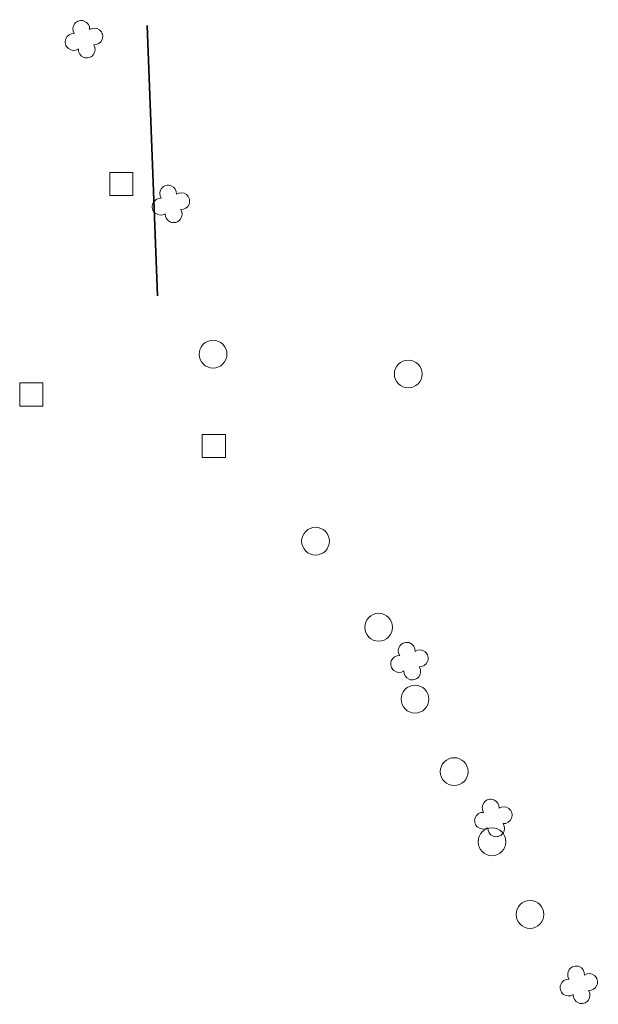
# Model space of a CAD drawing. Header units: metres. Extents: x 43144 to 46063, y 371355 to 373145.
# Tile 21 of 136: x 45368 to 45393, y 372009 to 372052. Entities that reach past the tile are written whole.
import ezdxf

# ---------------------------------------------------------------- set-up
doc = ezdxf.new("R2010")
doc.units = ezdxf.units.M
doc.layers.add('N-WE-VH-VERHARDING_GRASBETONSTEEN-G', color=70, linetype='Continuous', lineweight=35)

msp = doc.modelspace()

# ---------------------------------------------------------------- linework, layer by layer
at = {"layer": '', "color": 6, "linetype": 'Continuous', "lineweight": 13, "flags": 128}
for points in [[(45371.824, 372043.99), (45372.824, 372043.99), (45372.824, 372044.99), (45371.824, 372044.99), (45371.824, 372043.99)], [(45371.824, 372043.99), (45372.824, 372043.99), (45372.824, 372044.99), (45371.824, 372044.99), (45371.824, 372043.99)], [(45371.824, 372043.99), (45372.824, 372043.99), (45372.824, 372044.99), (45371.824, 372044.99), (45371.824, 372043.99)], [(45371.824, 372043.99), (45372.824, 372043.99), (45372.824, 372044.99), (45371.824, 372044.99), (45371.824, 372043.99)], [(45371.824, 372043.99), (45372.824, 372043.99), (45372.824, 372044.99), (45371.824, 372044.99), (45371.824, 372043.99)], [(45371.824, 372043.99), (45372.824, 372043.99), (45372.824, 372044.99), (45371.824, 372044.99), (45371.824, 372043.99)], [(45371.824, 372043.99), (45372.824, 372043.99), (45372.824, 372044.99), (45371.824, 372044.99), (45371.824, 372043.99)], [(45371.824, 372043.99), (45372.824, 372043.99), (45372.824, 372044.99), (45371.824, 372044.99), (45371.824, 372043.99)], [(45371.824, 372043.99), (45372.824, 372043.99), (45372.824, 372044.99), (45371.824, 372044.99), (45371.824, 372043.99)], [(45371.824, 372043.99), (45372.824, 372043.99), (45372.824, 372044.99), (45371.824, 372044.99), (45371.824, 372043.99)], [(45371.824, 372043.99), (45372.824, 372043.99), (45372.824, 372044.99), (45371.824, 372044.99), (45371.824, 372043.99)], [(45371.824, 372043.99), (45372.824, 372043.99), (45372.824, 372044.99), (45371.824, 372044.99), (45371.824, 372043.99)], [(45371.824, 372043.99), (45372.824, 372043.99), (45372.824, 372044.99), (45371.824, 372044.99), (45371.824, 372043.99)], [(45371.824, 372043.99), (45372.824, 372043.99), (45372.824, 372044.99), (45371.824, 372044.99), (45371.824, 372043.99)], [(45371.824, 372043.99), (45372.824, 372043.99), (45372.824, 372044.99), (45371.824, 372044.99), (45371.824, 372043.99)], [(45371.824, 372043.99), (45372.824, 372043.99), (45372.824, 372044.99), (45371.824, 372044.99), (45371.824, 372043.99)], [(45371.824, 372043.99), (45372.824, 372043.99), (45372.824, 372044.99), (45371.824, 372044.99), (45371.824, 372043.99)], [(45371.824, 372043.99), (45372.824, 372043.99), (45372.824, 372044.99), (45371.824, 372044.99), (45371.824, 372043.99)], [(45371.824, 372043.99), (45372.824, 372043.99), (45372.824, 372044.99), (45371.824, 372044.99), (45371.824, 372043.99)], [(45371.824, 372043.99), (45372.824, 372043.99), (45372.824, 372044.99), (45371.824, 372044.99), (45371.824, 372043.99)], [(45371.824, 372043.99), (45372.824, 372043.99), (45372.824, 372044.99), (45371.824, 372044.99), (45371.824, 372043.99)], [(45371.824, 372043.99), (45372.824, 372043.99), (45372.824, 372044.99), (45371.824, 372044.99), (45371.824, 372043.99)], [(45371.824, 372043.99), (45372.824, 372043.99), (45372.824, 372044.99), (45371.824, 372044.99), (45371.824, 372043.99)], [(45371.824, 372043.99), (45372.824, 372043.99), (45372.824, 372044.99), (45371.824, 372044.99), (45371.824, 372043.99)], [(45371.824, 372043.99), (45372.824, 372043.99), (45372.824, 372044.99), (45371.824, 372044.99), (45371.824, 372043.99)], [(45371.824, 372043.99), (45372.824, 372043.99), (45372.824, 372044.99), (45371.824, 372044.99), (45371.824, 372043.99)], [(45371.824, 372043.99), (45372.824, 372043.99), (45372.824, 372044.99), (45371.824, 372044.99), (45371.824, 372043.99)], [(45371.824, 372043.99), (45372.824, 372043.99), (45372.824, 372044.99), (45371.824, 372044.99), (45371.824, 372043.99)], [(45371.824, 372043.99), (45372.824, 372043.99), (45372.824, 372044.99), (45371.824, 372044.99), (45371.824, 372043.99)], [(45371.824, 372043.99), (45372.824, 372043.99), (45372.824, 372044.99), (45371.824, 372044.99), (45371.824, 372043.99)], [(45371.824, 372043.99), (45372.824, 372043.99), (45372.824, 372044.99), (45371.824, 372044.99), (45371.824, 372043.99)], [(45371.824, 372043.99), (45372.824, 372043.99), (45372.824, 372044.99), (45371.824, 372044.99), (45371.824, 372043.99)], [(45371.824, 372043.99), (45372.824, 372043.99), (45372.824, 372044.99), (45371.824, 372044.99), (45371.824, 372043.99)], [(45371.824, 372043.99), (45372.824, 372043.99), (45372.824, 372044.99), (45371.824, 372044.99), (45371.824, 372043.99)], [(45367.932, 372034.908), (45368.932, 372034.908), (45368.932, 372035.908), (45367.932, 372035.908), (45367.932, 372034.908)], [(45367.932, 372034.908), (45368.932, 372034.908), (45368.932, 372035.908), (45367.932, 372035.908), (45367.932, 372034.908)], [(45367.932, 372034.908), (45368.932, 372034.908), (45368.932, 372035.908), (45367.932, 372035.908), (45367.932, 372034.908)], [(45367.932, 372034.908), (45368.932, 372034.908), (45368.932, 372035.908), (45367.932, 372035.908), (45367.932, 372034.908)], [(45367.932, 372034.908), (45368.932, 372034.908), (45368.932, 372035.908), (45367.932, 372035.908), (45367.932, 372034.908)], [(45367.932, 372034.908), (45368.932, 372034.908), (45368.932, 372035.908), (45367.932, 372035.908), (45367.932, 372034.908)], [(45367.932, 372034.908), (45368.932, 372034.908), (45368.932, 372035.908), (45367.932, 372035.908), (45367.932, 372034.908)], [(45367.932, 372034.908), (45368.932, 372034.908), (45368.932, 372035.908), (45367.932, 372035.908), (45367.932, 372034.908)], [(45367.932, 372034.908), (45368.932, 372034.908), (45368.932, 372035.908), (45367.932, 372035.908), (45367.932, 372034.908)], [(45367.932, 372034.908), (45368.932, 372034.908), (45368.932, 372035.908), (45367.932, 372035.908), (45367.932, 372034.908)], [(45367.932, 372034.908), (45368.932, 372034.908), (45368.932, 372035.908), (45367.932, 372035.908), (45367.932, 372034.908)], [(45367.932, 372034.908), (45368.932, 372034.908), (45368.932, 372035.908), (45367.932, 372035.908), (45367.932, 372034.908)], [(45367.932, 372034.908), (45368.932, 372034.908), (45368.932, 372035.908), (45367.932, 372035.908), (45367.932, 372034.908)], [(45367.932, 372034.908), (45368.932, 372034.908), (45368.932, 372035.908), (45367.932, 372035.908), (45367.932, 372034.908)], [(45367.932, 372034.908), (45368.932, 372034.908), (45368.932, 372035.908), (45367.932, 372035.908), (45367.932, 372034.908)], [(45367.932, 372034.908), (45368.932, 372034.908), (45368.932, 372035.908), (45367.932, 372035.908), (45367.932, 372034.908)], [(45367.932, 372034.908), (45368.932, 372034.908), (45368.932, 372035.908), (45367.932, 372035.908), (45367.932, 372034.908)], [(45367.932, 372034.908), (45368.932, 372034.908), (45368.932, 372035.908), (45367.932, 372035.908), (45367.932, 372034.908)], [(45367.932, 372034.908), (45368.932, 372034.908), (45368.932, 372035.908), (45367.932, 372035.908), (45367.932, 372034.908)], [(45367.932, 372034.908), (45368.932, 372034.908), (45368.932, 372035.908), (45367.932, 372035.908), (45367.932, 372034.908)], [(45367.932, 372034.908), (45368.932, 372034.908), (45368.932, 372035.908), (45367.932, 372035.908), (45367.932, 372034.908)], [(45367.932, 372034.908), (45368.932, 372034.908), (45368.932, 372035.908), (45367.932, 372035.908), (45367.932, 372034.908)], [(45367.932, 372034.908), (45368.932, 372034.908), (45368.932, 372035.908), (45367.932, 372035.908), (45367.932, 372034.908)], [(45367.932, 372034.908), (45368.932, 372034.908), (45368.932, 372035.908), (45367.932, 372035.908), (45367.932, 372034.908)], [(45367.932, 372034.908), (45368.932, 372034.908), (45368.932, 372035.908), (45367.932, 372035.908), (45367.932, 372034.908)], [(45367.932, 372034.908), (45368.932, 372034.908), (45368.932, 372035.908), (45367.932, 372035.908), (45367.932, 372034.908)], [(45367.932, 372034.908), (45368.932, 372034.908), (45368.932, 372035.908), (45367.932, 372035.908), (45367.932, 372034.908)], [(45367.932, 372034.908), (45368.932, 372034.908), (45368.932, 372035.908), (45367.932, 372035.908), (45367.932, 372034.908)], [(45367.932, 372034.908), (45368.932, 372034.908), (45368.932, 372035.908), (45367.932, 372035.908), (45367.932, 372034.908)], [(45367.932, 372034.908), (45368.932, 372034.908), (45368.932, 372035.908), (45367.932, 372035.908), (45367.932, 372034.908)], [(45367.932, 372034.908), (45368.932, 372034.908), (45368.932, 372035.908), (45367.932, 372035.908), (45367.932, 372034.908)], [(45367.932, 372034.908), (45368.932, 372034.908), (45368.932, 372035.908), (45367.932, 372035.908), (45367.932, 372034.908)], [(45367.932, 372034.908), (45368.932, 372034.908), (45368.932, 372035.908), (45367.932, 372035.908), (45367.932, 372034.908)], [(45367.932, 372034.908), (45368.932, 372034.908), (45368.932, 372035.908), (45367.932, 372035.908), (45367.932, 372034.908)], [(45375.816, 372032.685), (45376.816, 372032.685), (45376.816, 372033.685), (45375.816, 372033.685), (45375.816, 372032.685)], [(45375.816, 372032.685), (45376.816, 372032.685), (45376.816, 372033.685), (45375.816, 372033.685), (45375.816, 372032.685)], [(45375.816, 372032.685), (45376.816, 372032.685), (45376.816, 372033.685), (45375.816, 372033.685), (45375.816, 372032.685)], [(45375.816, 372032.685), (45376.816, 372032.685), (45376.816, 372033.685), (45375.816, 372033.685), (45375.816, 372032.685)], [(45375.816, 372032.685), (45376.816, 372032.685), (45376.816, 372033.685), (45375.816, 372033.685), (45375.816, 372032.685)], [(45375.816, 372032.685), (45376.816, 372032.685), (45376.816, 372033.685), (45375.816, 372033.685), (45375.816, 372032.685)], [(45375.816, 372032.685), (45376.816, 372032.685), (45376.816, 372033.685), (45375.816, 372033.685), (45375.816, 372032.685)], [(45375.816, 372032.685), (45376.816, 372032.685), (45376.816, 372033.685), (45375.816, 372033.685), (45375.816, 372032.685)], [(45375.816, 372032.685), (45376.816, 372032.685), (45376.816, 372033.685), (45375.816, 372033.685), (45375.816, 372032.685)], [(45375.816, 372032.685), (45376.816, 372032.685), (45376.816, 372033.685), (45375.816, 372033.685), (45375.816, 372032.685)], [(45375.816, 372032.685), (45376.816, 372032.685), (45376.816, 372033.685), (45375.816, 372033.685), (45375.816, 372032.685)], [(45375.816, 372032.685), (45376.816, 372032.685), (45376.816, 372033.685), (45375.816, 372033.685), (45375.816, 372032.685)], [(45375.816, 372032.685), (45376.816, 372032.685), (45376.816, 372033.685), (45375.816, 372033.685), (45375.816, 372032.685)], [(45375.816, 372032.685), (45376.816, 372032.685), (45376.816, 372033.685), (45375.816, 372033.685), (45375.816, 372032.685)], [(45375.816, 372032.685), (45376.816, 372032.685), (45376.816, 372033.685), (45375.816, 372033.685), (45375.816, 372032.685)], [(45375.816, 372032.685), (45376.816, 372032.685), (45376.816, 372033.685), (45375.816, 372033.685), (45375.816, 372032.685)], [(45375.816, 372032.685), (45376.816, 372032.685), (45376.816, 372033.685), (45375.816, 372033.685), (45375.816, 372032.685)], [(45375.816, 372032.685), (45376.816, 372032.685), (45376.816, 372033.685), (45375.816, 372033.685), (45375.816, 372032.685)], [(45375.816, 372032.685), (45376.816, 372032.685), (45376.816, 372033.685), (45375.816, 372033.685), (45375.816, 372032.685)], [(45375.816, 372032.685), (45376.816, 372032.685), (45376.816, 372033.685), (45375.816, 372033.685), (45375.816, 372032.685)], [(45375.816, 372032.685), (45376.816, 372032.685), (45376.816, 372033.685), (45375.816, 372033.685), (45375.816, 372032.685)], [(45375.816, 372032.685), (45376.816, 372032.685), (45376.816, 372033.685), (45375.816, 372033.685), (45375.816, 372032.685)], [(45375.816, 372032.685), (45376.816, 372032.685), (45376.816, 372033.685), (45375.816, 372033.685), (45375.816, 372032.685)], [(45375.816, 372032.685), (45376.816, 372032.685), (45376.816, 372033.685), (45375.816, 372033.685), (45375.816, 372032.685)], [(45375.816, 372032.685), (45376.816, 372032.685), (45376.816, 372033.685), (45375.816, 372033.685), (45375.816, 372032.685)], [(45375.816, 372032.685), (45376.816, 372032.685), (45376.816, 372033.685), (45375.816, 372033.685), (45375.816, 372032.685)], [(45375.816, 372032.685), (45376.816, 372032.685), (45376.816, 372033.685), (45375.816, 372033.685), (45375.816, 372032.685)], [(45375.816, 372032.685), (45376.816, 372032.685), (45376.816, 372033.685), (45375.816, 372033.685), (45375.816, 372032.685)], [(45375.816, 372032.685), (45376.816, 372032.685), (45376.816, 372033.685), (45375.816, 372033.685), (45375.816, 372032.685)], [(45375.816, 372032.685), (45376.816, 372032.685), (45376.816, 372033.685), (45375.816, 372033.685), (45375.816, 372032.685)], [(45375.816, 372032.685), (45376.816, 372032.685), (45376.816, 372033.685), (45375.816, 372033.685), (45375.816, 372032.685)], [(45375.816, 372032.685), (45376.816, 372032.685), (45376.816, 372033.685), (45375.816, 372033.685), (45375.816, 372032.685)], [(45375.816, 372032.685), (45376.816, 372032.685), (45376.816, 372033.685), (45375.816, 372033.685), (45375.816, 372032.685)], [(45375.816, 372032.685), (45376.816, 372032.685), (45376.816, 372033.685), (45375.816, 372033.685), (45375.816, 372032.685)]]:
    msp.add_lwpolyline(points, close=True, dxfattribs=at)
at = {"layer": '', "color": 30, "linetype": 'Continuous', "lineweight": 0}
for centre in [(45376.286, 372037.149), (45376.286, 372037.149), (45376.286, 372037.149), (45376.286, 372037.149), (45376.286, 372037.149), (45376.286, 372037.149), (45376.286, 372037.149), (45376.286, 372037.149), (45376.286, 372037.149), (45376.286, 372037.149), (45376.286, 372037.149), (45376.286, 372037.149), (45376.286, 372037.149), (45376.286, 372037.149), (45376.286, 372037.149), (45376.286, 372037.149), (45376.286, 372037.149), (45376.286, 372037.149), (45376.286, 372037.149), (45376.286, 372037.149), (45376.286, 372037.149), (45376.286, 372037.149), (45376.286, 372037.149), (45376.286, 372037.149), (45376.286, 372037.149), (45376.286, 372037.149), (45376.286, 372037.149), (45376.286, 372037.149), (45376.286, 372037.149), (45376.286, 372037.149), (45376.286, 372037.149), (45376.286, 372037.149), (45376.286, 372037.149), (45376.286, 372037.149), (45384.715, 372036.293), (45384.715, 372036.293), (45384.715, 372036.293), (45384.715, 372036.293), (45384.715, 372036.293), (45384.715, 372036.293), (45384.715, 372036.293), (45384.715, 372036.293), (45384.715, 372036.293), (45384.715, 372036.293), (45384.715, 372036.293), (45384.715, 372036.293), (45384.715, 372036.293), (45384.715, 372036.293), (45384.715, 372036.293), (45384.715, 372036.293), (45384.715, 372036.293), (45384.715, 372036.293), (45384.715, 372036.293), (45384.715, 372036.293), (45384.715, 372036.293), (45384.715, 372036.293), (45384.715, 372036.293), (45384.715, 372036.293), (45384.715, 372036.293), (45384.715, 372036.293), (45384.715, 372036.293), (45384.715, 372036.293), (45384.715, 372036.293), (45384.715, 372036.293), (45384.715, 372036.293), (45384.715, 372036.293), (45384.715, 372036.293), (45384.715, 372036.293), (45380.711, 372029.076), (45380.711, 372029.076), (45380.711, 372029.076), (45380.711, 372029.076), (45380.711, 372029.076), (45380.711, 372029.076), (45380.711, 372029.076), (45380.711, 372029.076), (45380.711, 372029.076), (45380.711, 372029.076), (45380.711, 372029.076), (45380.711, 372029.076), (45380.711, 372029.076), (45380.711, 372029.076), (45380.711, 372029.076), (45380.711, 372029.076), (45380.711, 372029.076), (45380.711, 372029.076), (45380.711, 372029.076), (45380.711, 372029.076), (45380.711, 372029.076), (45380.711, 372029.076), (45380.711, 372029.076), (45380.711, 372029.076), (45380.711, 372029.076), (45380.711, 372029.076), (45380.711, 372029.076), (45380.711, 372029.076), (45380.711, 372029.076), (45380.711, 372029.076), (45380.711, 372029.076), (45380.711, 372029.076), (45380.711, 372029.076), (45380.711, 372029.076), (45383.44, 372025.362), (45383.44, 372025.362), (45383.44, 372025.362), (45383.44, 372025.362), (45383.44, 372025.362), (45383.44, 372025.362), (45383.44, 372025.362), (45383.44, 372025.362), (45383.44, 372025.362), (45383.44, 372025.362), (45383.44, 372025.362), (45383.44, 372025.362), (45383.44, 372025.362), (45383.44, 372025.362), (45383.44, 372025.362), (45383.44, 372025.362), (45383.44, 372025.362), (45383.44, 372025.362), (45383.44, 372025.362), (45383.44, 372025.362), (45383.44, 372025.362), (45383.44, 372025.362), (45383.44, 372025.362), (45383.44, 372025.362), (45383.44, 372025.362), (45383.44, 372025.362), (45383.44, 372025.362), (45383.44, 372025.362), (45383.44, 372025.362), (45383.44, 372025.362), (45383.44, 372025.362), (45383.44, 372025.362), (45383.44, 372025.362), (45383.44, 372025.362), (45385.01, 372022.257), (45385.01, 372022.257), (45385.01, 372022.257), (45385.01, 372022.257), (45385.01, 372022.257), (45385.01, 372022.257), (45385.01, 372022.257), (45385.01, 372022.257), (45385.01, 372022.257), (45385.01, 372022.257), (45385.01, 372022.257), (45385.01, 372022.257), (45385.01, 372022.257), (45385.01, 372022.257), (45385.01, 372022.257), (45385.01, 372022.257), (45385.01, 372022.257), (45385.01, 372022.257), (45385.01, 372022.257), (45385.01, 372022.257), (45385.01, 372022.257), (45385.01, 372022.257), (45385.01, 372022.257), (45385.01, 372022.257), (45385.01, 372022.257), (45385.01, 372022.257), (45385.01, 372022.257), (45385.01, 372022.257), (45385.01, 372022.257), (45385.01, 372022.257), (45385.01, 372022.257), (45385.01, 372022.257), (45385.01, 372022.257), (45385.01, 372022.257), (45386.7, 372019.13), (45386.7, 372019.13), (45386.7, 372019.13), (45386.7, 372019.13), (45386.7, 372019.13), (45386.7, 372019.13), (45386.7, 372019.13), (45386.7, 372019.13), (45386.7, 372019.13), (45386.7, 372019.13), (45386.7, 372019.13), (45386.7, 372019.13), (45386.7, 372019.13), (45386.7, 372019.13), (45386.7, 372019.13), (45386.7, 372019.13), (45386.7, 372019.13), (45386.7, 372019.13), (45386.7, 372019.13), (45386.7, 372019.13), (45386.7, 372019.13), (45386.7, 372019.13), (45386.7, 372019.13), (45386.7, 372019.13), (45386.7, 372019.13), (45386.7, 372019.13), (45386.7, 372019.13), (45386.7, 372019.13), (45386.7, 372019.13), (45386.7, 372019.13), (45386.7, 372019.13), (45386.7, 372019.13), (45386.7, 372019.13), (45386.7, 372019.13), (45388.335, 372016.101), (45388.335, 372016.101), (45388.335, 372016.101), (45388.335, 372016.101), (45388.335, 372016.101), (45388.335, 372016.101), (45388.335, 372016.101), (45388.335, 372016.101), (45388.335, 372016.101), (45388.335, 372016.101), (45388.335, 372016.101), (45388.335, 372016.101), (45388.335, 372016.101), (45388.335, 372016.101), (45388.335, 372016.101), (45388.335, 372016.101), (45388.335, 372016.101), (45388.335, 372016.101), (45388.335, 372016.101), (45388.335, 372016.101), (45388.335, 372016.101), (45388.335, 372016.101), (45388.335, 372016.101), (45388.335, 372016.101), (45388.335, 372016.101), (45388.335, 372016.101), (45388.335, 372016.101), (45388.335, 372016.101), (45388.335, 372016.101), (45388.335, 372016.101), (45388.335, 372016.101), (45388.335, 372016.101), (45388.335, 372016.101), (45388.335, 372016.101), (45389.977, 372012.964), (45389.977, 372012.964), (45389.977, 372012.964), (45389.977, 372012.964), (45389.977, 372012.964), (45389.977, 372012.964), (45389.977, 372012.964), (45389.977, 372012.964), (45389.977, 372012.964), (45389.977, 372012.964), (45389.977, 372012.964), (45389.977, 372012.964), (45389.977, 372012.964), (45389.977, 372012.964), (45389.977, 372012.964), (45389.977, 372012.964), (45389.977, 372012.964), (45389.977, 372012.964), (45389.977, 372012.964), (45389.977, 372012.964), (45389.977, 372012.964), (45389.977, 372012.964), (45389.977, 372012.964), (45389.977, 372012.964), (45389.977, 372012.964), (45389.977, 372012.964), (45389.977, 372012.964), (45389.977, 372012.964), (45389.977, 372012.964), (45389.977, 372012.964), (45389.977, 372012.964), (45389.977, 372012.964), (45389.977, 372012.964), (45389.977, 372012.964)]:
    msp.add_circle(centre, 0.6, dxfattribs=at)
at = {"layer": '', "color": 116, "linetype": 'Continuous', "lineweight": 13, "extrusion": (0, 0, -1)}
for centre, start, end in [((-45370.591, 372051.19), 326.0753, 183.9246), ((-45370.591, 372051.19), 326.0753, 183.9246), ((-45370.591, 372051.19), 326.0753, 183.9246), ((-45370.591, 372051.19), 326.0753, 183.9246), ((-45370.591, 372051.19), 326.0753, 183.9246), ((-45370.591, 372051.19), 326.0753, 183.9246), ((-45370.591, 372051.19), 326.0753, 183.9246), ((-45370.591, 372051.19), 326.0753, 183.9246), ((-45370.591, 372051.19), 326.0753, 183.9246), ((-45370.591, 372051.19), 326.0753, 183.9246), ((-45370.591, 372051.19), 326.0753, 183.9246), ((-45370.591, 372051.19), 326.0753, 183.9246), ((-45370.591, 372051.19), 326.0753, 183.9246), ((-45370.591, 372051.19), 326.0753, 183.9246), ((-45370.591, 372051.19), 326.0753, 183.9246), ((-45370.591, 372051.19), 326.0753, 183.9246), ((-45370.591, 372051.19), 326.0753, 183.9246), ((-45370.591, 372051.19), 326.0753, 183.9246), ((-45370.591, 372051.19), 326.0753, 183.9246), ((-45370.591, 372051.19), 326.0753, 183.9246), ((-45370.591, 372051.19), 326.0753, 183.9246), ((-45370.591, 372051.19), 326.0753, 183.9246), ((-45370.591, 372051.19), 326.0753, 183.9246), ((-45370.591, 372051.19), 326.0753, 183.9246), ((-45370.591, 372051.19), 326.0753, 183.9246), ((-45370.591, 372051.19), 326.0753, 183.9246), ((-45370.591, 372051.19), 326.0753, 183.9246), ((-45370.591, 372051.19), 326.0753, 183.9246), ((-45370.591, 372051.19), 326.0753, 183.9246), ((-45370.591, 372051.19), 326.0753, 183.9246), ((-45370.591, 372051.19), 326.0753, 183.9246), ((-45370.591, 372051.19), 326.0753, 183.9246), ((-45370.591, 372051.19), 326.0753, 183.9246), ((-45370.591, 372051.19), 326.0753, 183.9246), ((-45371.156, 372050.863), 56.0753, 273.9246), ((-45371.156, 372050.863), 56.0753, 273.9246), ((-45371.156, 372050.863), 56.0753, 273.9246), ((-45371.156, 372050.863), 56.0753, 273.9246), ((-45371.156, 372050.863), 56.0753, 273.9246), ((-45371.156, 372050.863), 56.0753, 273.9246), ((-45371.156, 372050.863), 56.0753, 273.9246), ((-45371.156, 372050.863), 56.0753, 273.9246), ((-45371.156, 372050.863), 56.0753, 273.9246), ((-45371.156, 372050.863), 56.0753, 273.9246), ((-45371.156, 372050.863), 56.0753, 273.9246), ((-45371.156, 372050.863), 56.0753, 273.9246), ((-45371.156, 372050.863), 56.0753, 273.9246), ((-45371.156, 372050.863), 56.0753, 273.9246), ((-45371.156, 372050.863), 56.0753, 273.9246), ((-45371.156, 372050.863), 56.0753, 273.9246), ((-45371.156, 372050.863), 56.0753, 273.9246), ((-45371.156, 372050.863), 56.0753, 273.9246), ((-45371.156, 372050.863), 56.0753, 273.9246), ((-45371.156, 372050.863), 56.0753, 273.9246), ((-45371.156, 372050.863), 56.0753, 273.9246), ((-45371.156, 372050.863), 56.0753, 273.9246), ((-45371.156, 372050.863), 56.0753, 273.9246), ((-45371.156, 372050.863), 56.0753, 273.9246), ((-45371.156, 372050.863), 56.0753, 273.9246), ((-45371.156, 372050.863), 56.0753, 273.9246), ((-45371.156, 372050.863), 56.0753, 273.9246), ((-45371.156, 372050.863), 56.0753, 273.9246), ((-45371.156, 372050.863), 56.0753, 273.9246), ((-45371.156, 372050.863), 56.0753, 273.9246), ((-45371.156, 372050.863), 56.0753, 273.9246), ((-45371.156, 372050.863), 56.0753, 273.9246), ((-45371.156, 372050.863), 56.0753, 273.9246), ((-45371.156, 372050.863), 56.0753, 273.9246), ((-45370.264, 372050.624), 236.0753, 93.9246), ((-45370.264, 372050.624), 236.0753, 93.9246), ((-45370.264, 372050.624), 236.0753, 93.9246), ((-45370.264, 372050.624), 236.0753, 93.9246), ((-45370.264, 372050.624), 236.0753, 93.9246), ((-45370.264, 372050.624), 236.0753, 93.9246), ((-45370.264, 372050.624), 236.0753, 93.9246), ((-45370.264, 372050.624), 236.0753, 93.9246), ((-45370.264, 372050.624), 236.0753, 93.9246), ((-45370.264, 372050.624), 236.0753, 93.9246), ((-45370.264, 372050.624), 236.0753, 93.9246), ((-45370.264, 372050.624), 236.0753, 93.9246), ((-45370.264, 372050.624), 236.0753, 93.9246), ((-45370.264, 372050.624), 236.0753, 93.9246), ((-45370.264, 372050.624), 236.0753, 93.9246), ((-45370.264, 372050.624), 236.0753, 93.9246), ((-45370.264, 372050.624), 236.0753, 93.9246), ((-45370.264, 372050.624), 236.0753, 93.9246), ((-45370.264, 372050.624), 236.0753, 93.9246), ((-45370.264, 372050.624), 236.0753, 93.9246), ((-45370.264, 372050.624), 236.0753, 93.9246), ((-45370.264, 372050.624), 236.0753, 93.9246), ((-45370.264, 372050.624), 236.0753, 93.9246), ((-45370.264, 372050.624), 236.0753, 93.9246), ((-45370.264, 372050.624), 236.0753, 93.9246), ((-45370.264, 372050.624), 236.0753, 93.9246), ((-45370.264, 372050.624), 236.0753, 93.9246), ((-45370.264, 372050.624), 236.0753, 93.9246), ((-45370.264, 372050.624), 236.0753, 93.9246), ((-45370.264, 372050.624), 236.0753, 93.9246), ((-45370.264, 372050.624), 236.0753, 93.9246), ((-45370.264, 372050.624), 236.0753, 93.9246), ((-45370.264, 372050.624), 236.0753, 93.9246), ((-45370.264, 372050.624), 236.0753, 93.9246), ((-45370.83, 372050.298), 146.0753, 3.9246), ((-45370.83, 372050.298), 146.0753, 3.9246), ((-45370.83, 372050.298), 146.0753, 3.9246), ((-45370.83, 372050.298), 146.0753, 3.9246), ((-45370.83, 372050.298), 146.0753, 3.9246), ((-45370.83, 372050.298), 146.0753, 3.9246), ((-45370.83, 372050.298), 146.0753, 3.9246), ((-45370.83, 372050.298), 146.0753, 3.9246), ((-45370.83, 372050.298), 146.0753, 3.9246), ((-45370.83, 372050.298), 146.0753, 3.9246), ((-45370.83, 372050.298), 146.0753, 3.9246), ((-45370.83, 372050.298), 146.0753, 3.9246), ((-45370.83, 372050.298), 146.0753, 3.9246), ((-45370.83, 372050.298), 146.0753, 3.9246), ((-45370.83, 372050.298), 146.0753, 3.9246), ((-45370.83, 372050.298), 146.0753, 3.9246), ((-45370.83, 372050.298), 146.0753, 3.9246), ((-45370.83, 372050.298), 146.0753, 3.9246), ((-45370.83, 372050.298), 146.0753, 3.9246), ((-45370.83, 372050.298), 146.0753, 3.9246), ((-45370.83, 372050.298), 146.0753, 3.9246), ((-45370.83, 372050.298), 146.0753, 3.9246), ((-45370.83, 372050.298), 146.0753, 3.9246), ((-45370.83, 372050.298), 146.0753, 3.9246), ((-45370.83, 372050.298), 146.0753, 3.9246), ((-45370.83, 372050.298), 146.0753, 3.9246), ((-45370.83, 372050.298), 146.0753, 3.9246), ((-45370.83, 372050.298), 146.0753, 3.9246), ((-45370.83, 372050.298), 146.0753, 3.9246), ((-45370.83, 372050.298), 146.0753, 3.9246), ((-45370.83, 372050.298), 146.0753, 3.9246), ((-45370.83, 372050.298), 146.0753, 3.9246), ((-45370.83, 372050.298), 146.0753, 3.9246), ((-45370.83, 372050.298), 146.0753, 3.9246), ((-45374.346, 372044.079), 326.0753, 183.9246), ((-45374.346, 372044.079), 326.0753, 183.9246), ((-45374.346, 372044.079), 326.0753, 183.9246), ((-45374.346, 372044.079), 326.0753, 183.9246), ((-45374.346, 372044.079), 326.0753, 183.9246), ((-45374.346, 372044.079), 326.0753, 183.9246), ((-45374.346, 372044.079), 326.0753, 183.9246), ((-45374.346, 372044.079), 326.0753, 183.9246), ((-45374.346, 372044.079), 326.0753, 183.9246), ((-45374.346, 372044.079), 326.0753, 183.9246), ((-45374.346, 372044.079), 326.0753, 183.9246), ((-45374.346, 372044.079), 326.0753, 183.9246), ((-45374.346, 372044.079), 326.0753, 183.9246), ((-45374.346, 372044.079), 326.0753, 183.9246), ((-45374.346, 372044.079), 326.0753, 183.9246), ((-45374.346, 372044.079), 326.0753, 183.9246), ((-45374.346, 372044.079), 326.0753, 183.9246), ((-45374.346, 372044.079), 326.0753, 183.9246), ((-45374.346, 372044.079), 326.0753, 183.9246), ((-45374.346, 372044.079), 326.0753, 183.9246), ((-45374.346, 372044.079), 326.0753, 183.9246), ((-45374.346, 372044.079), 326.0753, 183.9246), ((-45374.346, 372044.079), 326.0753, 183.9246), ((-45374.346, 372044.079), 326.0753, 183.9246), ((-45374.346, 372044.079), 326.0753, 183.9246), ((-45374.346, 372044.079), 326.0753, 183.9246), ((-45374.346, 372044.079), 326.0753, 183.9246), ((-45374.346, 372044.079), 326.0753, 183.9246), ((-45374.346, 372044.079), 326.0753, 183.9246), ((-45374.346, 372044.079), 326.0753, 183.9246), ((-45374.346, 372044.079), 326.0753, 183.9246), ((-45374.346, 372044.079), 326.0753, 183.9246), ((-45374.346, 372044.079), 326.0753, 183.9246), ((-45374.346, 372044.079), 326.0753, 183.9246), ((-45374.911, 372043.752), 56.0753, 273.9246), ((-45374.911, 372043.752), 56.0753, 273.9246), ((-45374.911, 372043.752), 56.0753, 273.9246), ((-45374.911, 372043.752), 56.0753, 273.9246), ((-45374.911, 372043.752), 56.0753, 273.9246), ((-45374.911, 372043.752), 56.0753, 273.9246), ((-45374.911, 372043.752), 56.0753, 273.9246), ((-45374.911, 372043.752), 56.0753, 273.9246), ((-45374.911, 372043.752), 56.0753, 273.9246), ((-45374.911, 372043.752), 56.0753, 273.9246), ((-45374.911, 372043.752), 56.0753, 273.9246), ((-45374.911, 372043.752), 56.0753, 273.9246), ((-45374.911, 372043.752), 56.0753, 273.9246), ((-45374.911, 372043.752), 56.0753, 273.9246), ((-45374.911, 372043.752), 56.0753, 273.9246), ((-45374.911, 372043.752), 56.0753, 273.9246), ((-45374.911, 372043.752), 56.0753, 273.9246), ((-45374.911, 372043.752), 56.0753, 273.9246), ((-45374.911, 372043.752), 56.0753, 273.9246), ((-45374.911, 372043.752), 56.0753, 273.9246), ((-45374.911, 372043.752), 56.0753, 273.9246), ((-45374.911, 372043.752), 56.0753, 273.9246), ((-45374.911, 372043.752), 56.0753, 273.9246), ((-45374.911, 372043.752), 56.0753, 273.9246), ((-45374.911, 372043.752), 56.0753, 273.9246), ((-45374.911, 372043.752), 56.0753, 273.9246), ((-45374.911, 372043.752), 56.0753, 273.9246), ((-45374.911, 372043.752), 56.0753, 273.9246), ((-45374.911, 372043.752), 56.0753, 273.9246), ((-45374.911, 372043.752), 56.0753, 273.9246), ((-45374.911, 372043.752), 56.0753, 273.9246), ((-45374.911, 372043.752), 56.0753, 273.9246), ((-45374.911, 372043.752), 56.0753, 273.9246), ((-45374.911, 372043.752), 56.0753, 273.9246), ((-45374.019, 372043.513), 236.0753, 93.9246), ((-45374.019, 372043.513), 236.0753, 93.9246), ((-45374.019, 372043.513), 236.0753, 93.9246), ((-45374.019, 372043.513), 236.0753, 93.9246), ((-45374.019, 372043.513), 236.0753, 93.9246), ((-45374.019, 372043.513), 236.0753, 93.9246), ((-45374.019, 372043.513), 236.0753, 93.9246), ((-45374.019, 372043.513), 236.0753, 93.9246), ((-45374.019, 372043.513), 236.0753, 93.9246), ((-45374.019, 372043.513), 236.0753, 93.9246), ((-45374.019, 372043.513), 236.0753, 93.9246), ((-45374.019, 372043.513), 236.0753, 93.9246), ((-45374.019, 372043.513), 236.0753, 93.9246), ((-45374.019, 372043.513), 236.0753, 93.9246), ((-45374.019, 372043.513), 236.0753, 93.9246), ((-45374.019, 372043.513), 236.0753, 93.9246), ((-45374.019, 372043.513), 236.0753, 93.9246), ((-45374.019, 372043.513), 236.0753, 93.9246), ((-45374.019, 372043.513), 236.0753, 93.9246), ((-45374.019, 372043.513), 236.0753, 93.9246), ((-45374.019, 372043.513), 236.0753, 93.9246), ((-45374.019, 372043.513), 236.0753, 93.9246), ((-45374.019, 372043.513), 236.0753, 93.9246), ((-45374.019, 372043.513), 236.0753, 93.9246), ((-45374.019, 372043.513), 236.0753, 93.9246), ((-45374.019, 372043.513), 236.0753, 93.9246), ((-45374.019, 372043.513), 236.0753, 93.9246), ((-45374.019, 372043.513), 236.0753, 93.9246), ((-45374.019, 372043.513), 236.0753, 93.9246), ((-45374.019, 372043.513), 236.0753, 93.9246), ((-45374.019, 372043.513), 236.0753, 93.9246), ((-45374.019, 372043.513), 236.0753, 93.9246), ((-45374.019, 372043.513), 236.0753, 93.9246), ((-45374.019, 372043.513), 236.0753, 93.9246), ((-45374.585, 372043.187), 146.0753, 3.9246), ((-45374.585, 372043.187), 146.0753, 3.9246), ((-45374.585, 372043.187), 146.0753, 3.9246), ((-45374.585, 372043.187), 146.0753, 3.9246), ((-45374.585, 372043.187), 146.0753, 3.9246), ((-45374.585, 372043.187), 146.0753, 3.9246), ((-45374.585, 372043.187), 146.0753, 3.9246), ((-45374.585, 372043.187), 146.0753, 3.9246), ((-45374.585, 372043.187), 146.0753, 3.9246), ((-45374.585, 372043.187), 146.0753, 3.9246), ((-45374.585, 372043.187), 146.0753, 3.9246), ((-45374.585, 372043.187), 146.0753, 3.9246), ((-45374.585, 372043.187), 146.0753, 3.9246), ((-45374.585, 372043.187), 146.0753, 3.9246), ((-45374.585, 372043.187), 146.0753, 3.9246), ((-45374.585, 372043.187), 146.0753, 3.9246), ((-45374.585, 372043.187), 146.0753, 3.9246), ((-45374.585, 372043.187), 146.0753, 3.9246), ((-45374.585, 372043.187), 146.0753, 3.9246), ((-45374.585, 372043.187), 146.0753, 3.9246), ((-45374.585, 372043.187), 146.0753, 3.9246), ((-45374.585, 372043.187), 146.0753, 3.9246), ((-45374.585, 372043.187), 146.0753, 3.9246), ((-45374.585, 372043.187), 146.0753, 3.9246), ((-45374.585, 372043.187), 146.0753, 3.9246), ((-45374.585, 372043.187), 146.0753, 3.9246), ((-45374.585, 372043.187), 146.0753, 3.9246), ((-45374.585, 372043.187), 146.0753, 3.9246), ((-45374.585, 372043.187), 146.0753, 3.9246), ((-45374.585, 372043.187), 146.0753, 3.9246), ((-45374.585, 372043.187), 146.0753, 3.9246), ((-45374.585, 372043.187), 146.0753, 3.9246), ((-45374.585, 372043.187), 146.0753, 3.9246), ((-45374.585, 372043.187), 146.0753, 3.9246), ((-45384.65, 372024.343), 326.0753, 183.9246), ((-45384.65, 372024.343), 326.0753, 183.9246), ((-45384.65, 372024.343), 326.0753, 183.9246), ((-45384.65, 372024.343), 326.0753, 183.9246), ((-45384.65, 372024.343), 326.0753, 183.9246), ((-45384.65, 372024.343), 326.0753, 183.9246), ((-45384.65, 372024.343), 326.0753, 183.9246), ((-45384.65, 372024.343), 326.0753, 183.9246), ((-45384.65, 372024.343), 326.0753, 183.9246), ((-45384.65, 372024.343), 326.0753, 183.9246), ((-45384.65, 372024.343), 326.0753, 183.9246), ((-45384.65, 372024.343), 326.0753, 183.9246), ((-45384.65, 372024.343), 326.0753, 183.9246), ((-45384.65, 372024.343), 326.0753, 183.9246), ((-45384.65, 372024.343), 326.0753, 183.9246), ((-45384.65, 372024.343), 326.0753, 183.9246), ((-45384.65, 372024.343), 326.0753, 183.9246), ((-45384.65, 372024.343), 326.0753, 183.9246), ((-45384.65, 372024.343), 326.0753, 183.9246), ((-45384.65, 372024.343), 326.0753, 183.9246), ((-45384.65, 372024.343), 326.0753, 183.9246), ((-45384.65, 372024.343), 326.0753, 183.9246), ((-45384.65, 372024.343), 326.0753, 183.9246), ((-45384.65, 372024.343), 326.0753, 183.9246), ((-45384.65, 372024.343), 326.0753, 183.9246), ((-45384.65, 372024.343), 326.0753, 183.9246), ((-45384.65, 372024.343), 326.0753, 183.9246), ((-45384.65, 372024.343), 326.0753, 183.9246), ((-45384.65, 372024.343), 326.0753, 183.9246), ((-45384.65, 372024.343), 326.0753, 183.9246), ((-45384.65, 372024.343), 326.0753, 183.9246), ((-45384.65, 372024.343), 326.0753, 183.9246), ((-45384.65, 372024.343), 326.0753, 183.9246), ((-45384.65, 372024.343), 326.0753, 183.9246), ((-45384.323, 372023.777), 236.0753, 93.9246), ((-45384.323, 372023.777), 236.0753, 93.9246), ((-45384.323, 372023.777), 236.0753, 93.9246), ((-45384.323, 372023.777), 236.0753, 93.9246), ((-45384.323, 372023.777), 236.0753, 93.9246), ((-45384.323, 372023.777), 236.0753, 93.9246), ((-45384.323, 372023.777), 236.0753, 93.9246), ((-45384.323, 372023.777), 236.0753, 93.9246), ((-45384.323, 372023.777), 236.0753, 93.9246), ((-45384.323, 372023.777), 236.0753, 93.9246), ((-45384.323, 372023.777), 236.0753, 93.9246), ((-45384.323, 372023.777), 236.0753, 93.9246), ((-45384.323, 372023.777), 236.0753, 93.9246), ((-45384.323, 372023.777), 236.0753, 93.9246), ((-45384.323, 372023.777), 236.0753, 93.9246), ((-45384.323, 372023.777), 236.0753, 93.9246), ((-45384.323, 372023.777), 236.0753, 93.9246), ((-45384.323, 372023.777), 236.0753, 93.9246), ((-45384.323, 372023.777), 236.0753, 93.9246), ((-45384.323, 372023.777), 236.0753, 93.9246), ((-45384.323, 372023.777), 236.0753, 93.9246), ((-45384.323, 372023.777), 236.0753, 93.9246), ((-45384.323, 372023.777), 236.0753, 93.9246), ((-45384.323, 372023.777), 236.0753, 93.9246), ((-45384.323, 372023.777), 236.0753, 93.9246), ((-45384.323, 372023.777), 236.0753, 93.9246), ((-45384.323, 372023.777), 236.0753, 93.9246), ((-45384.323, 372023.777), 236.0753, 93.9246), ((-45384.323, 372023.777), 236.0753, 93.9246), ((-45384.323, 372023.777), 236.0753, 93.9246), ((-45384.323, 372023.777), 236.0753, 93.9246), ((-45384.323, 372023.777), 236.0753, 93.9246), ((-45384.323, 372023.777), 236.0753, 93.9246), ((-45384.323, 372023.777), 236.0753, 93.9246), ((-45385.215, 372024.016), 56.0753, 273.9246), ((-45385.215, 372024.016), 56.0753, 273.9246), ((-45385.215, 372024.016), 56.0753, 273.9246), ((-45385.215, 372024.016), 56.0753, 273.9246), ((-45385.215, 372024.016), 56.0753, 273.9246), ((-45385.215, 372024.016), 56.0753, 273.9246), ((-45385.215, 372024.016), 56.0753, 273.9246), ((-45385.215, 372024.016), 56.0753, 273.9246), ((-45385.215, 372024.016), 56.0753, 273.9246), ((-45385.215, 372024.016), 56.0753, 273.9246), ((-45385.215, 372024.016), 56.0753, 273.9246), ((-45385.215, 372024.016), 56.0753, 273.9246), ((-45385.215, 372024.016), 56.0753, 273.9246), ((-45385.215, 372024.016), 56.0753, 273.9246), ((-45385.215, 372024.016), 56.0753, 273.9246), ((-45385.215, 372024.016), 56.0753, 273.9246), ((-45385.215, 372024.016), 56.0753, 273.9246), ((-45385.215, 372024.016), 56.0753, 273.9246), ((-45385.215, 372024.016), 56.0753, 273.9246), ((-45385.215, 372024.016), 56.0753, 273.9246), ((-45385.215, 372024.016), 56.0753, 273.9246), ((-45385.215, 372024.016), 56.0753, 273.9246), ((-45385.215, 372024.016), 56.0753, 273.9246), ((-45385.215, 372024.016), 56.0753, 273.9246), ((-45385.215, 372024.016), 56.0753, 273.9246), ((-45385.215, 372024.016), 56.0753, 273.9246), ((-45385.215, 372024.016), 56.0753, 273.9246), ((-45385.215, 372024.016), 56.0753, 273.9246), ((-45385.215, 372024.016), 56.0753, 273.9246), ((-45385.215, 372024.016), 56.0753, 273.9246), ((-45385.215, 372024.016), 56.0753, 273.9246), ((-45385.215, 372024.016), 56.0753, 273.9246), ((-45385.215, 372024.016), 56.0753, 273.9246), ((-45385.215, 372024.016), 56.0753, 273.9246), ((-45384.889, 372023.451), 146.0753, 3.9246), ((-45384.889, 372023.451), 146.0753, 3.9246), ((-45384.889, 372023.451), 146.0753, 3.9246), ((-45384.889, 372023.451), 146.0753, 3.9246), ((-45384.889, 372023.451), 146.0753, 3.9246), ((-45384.889, 372023.451), 146.0753, 3.9246), ((-45384.889, 372023.451), 146.0753, 3.9246), ((-45384.889, 372023.451), 146.0753, 3.9246), ((-45384.889, 372023.451), 146.0753, 3.9246), ((-45384.889, 372023.451), 146.0753, 3.9246), ((-45384.889, 372023.451), 146.0753, 3.9246), ((-45384.889, 372023.451), 146.0753, 3.9246), ((-45384.889, 372023.451), 146.0753, 3.9246), ((-45384.889, 372023.451), 146.0753, 3.9246), ((-45384.889, 372023.451), 146.0753, 3.9246), ((-45384.889, 372023.451), 146.0753, 3.9246), ((-45384.889, 372023.451), 146.0753, 3.9246), ((-45384.889, 372023.451), 146.0753, 3.9246), ((-45384.889, 372023.451), 146.0753, 3.9246), ((-45384.889, 372023.451), 146.0753, 3.9246), ((-45384.889, 372023.451), 146.0753, 3.9246), ((-45384.889, 372023.451), 146.0753, 3.9246), ((-45384.889, 372023.451), 146.0753, 3.9246), ((-45384.889, 372023.451), 146.0753, 3.9246), ((-45384.889, 372023.451), 146.0753, 3.9246), ((-45384.889, 372023.451), 146.0753, 3.9246), ((-45384.889, 372023.451), 146.0753, 3.9246), ((-45384.889, 372023.451), 146.0753, 3.9246), ((-45384.889, 372023.451), 146.0753, 3.9246), ((-45384.889, 372023.451), 146.0753, 3.9246), ((-45384.889, 372023.451), 146.0753, 3.9246), ((-45384.889, 372023.451), 146.0753, 3.9246), ((-45384.889, 372023.451), 146.0753, 3.9246), ((-45384.889, 372023.451), 146.0753, 3.9246), ((-45388.274, 372017.575), 326.0753, 183.9246), ((-45388.274, 372017.575), 326.0753, 183.9246), ((-45388.274, 372017.575), 326.0753, 183.9246), ((-45388.274, 372017.575), 326.0753, 183.9246), ((-45388.274, 372017.575), 326.0753, 183.9246), ((-45388.274, 372017.575), 326.0753, 183.9246), ((-45388.274, 372017.575), 326.0753, 183.9246), ((-45388.274, 372017.575), 326.0753, 183.9246), ((-45388.274, 372017.575), 326.0753, 183.9246), ((-45388.274, 372017.575), 326.0753, 183.9246), ((-45388.274, 372017.575), 326.0753, 183.9246), ((-45388.274, 372017.575), 326.0753, 183.9246), ((-45388.274, 372017.575), 326.0753, 183.9246), ((-45388.274, 372017.575), 326.0753, 183.9246), ((-45388.274, 372017.575), 326.0753, 183.9246), ((-45388.274, 372017.575), 326.0753, 183.9246), ((-45388.274, 372017.575), 326.0753, 183.9246), ((-45388.274, 372017.575), 326.0753, 183.9246), ((-45388.274, 372017.575), 326.0753, 183.9246), ((-45388.274, 372017.575), 326.0753, 183.9246), ((-45388.274, 372017.575), 326.0753, 183.9246), ((-45388.274, 372017.575), 326.0753, 183.9246), ((-45388.274, 372017.575), 326.0753, 183.9246), ((-45388.274, 372017.575), 326.0753, 183.9246), ((-45388.274, 372017.575), 326.0753, 183.9246), ((-45388.274, 372017.575), 326.0753, 183.9246), ((-45388.274, 372017.575), 326.0753, 183.9246), ((-45388.274, 372017.575), 326.0753, 183.9246), ((-45388.274, 372017.575), 326.0753, 183.9246), ((-45388.274, 372017.575), 326.0753, 183.9246), ((-45388.274, 372017.575), 326.0753, 183.9246), ((-45388.274, 372017.575), 326.0753, 183.9246), ((-45388.274, 372017.575), 326.0753, 183.9246), ((-45388.274, 372017.575), 326.0753, 183.9246), ((-45388.839, 372017.248), 56.0753, 273.9246), ((-45388.839, 372017.248), 56.0753, 273.9246), ((-45388.839, 372017.248), 56.0753, 273.9246), ((-45388.839, 372017.248), 56.0753, 273.9246), ((-45388.839, 372017.248), 56.0753, 273.9246), ((-45388.839, 372017.248), 56.0753, 273.9246), ((-45388.839, 372017.248), 56.0753, 273.9246), ((-45388.839, 372017.248), 56.0753, 273.9246), ((-45388.839, 372017.248), 56.0753, 273.9246), ((-45388.839, 372017.248), 56.0753, 273.9246), ((-45388.839, 372017.248), 56.0753, 273.9246), ((-45388.839, 372017.248), 56.0753, 273.9246), ((-45388.839, 372017.248), 56.0753, 273.9246), ((-45388.839, 372017.248), 56.0753, 273.9246), ((-45388.839, 372017.248), 56.0753, 273.9246), ((-45388.839, 372017.248), 56.0753, 273.9246), ((-45388.839, 372017.248), 56.0753, 273.9246), ((-45388.839, 372017.248), 56.0753, 273.9246), ((-45388.839, 372017.248), 56.0753, 273.9246), ((-45388.839, 372017.248), 56.0753, 273.9246), ((-45388.839, 372017.248), 56.0753, 273.9246), ((-45388.839, 372017.248), 56.0753, 273.9246), ((-45388.839, 372017.248), 56.0753, 273.9246), ((-45388.839, 372017.248), 56.0753, 273.9246), ((-45388.839, 372017.248), 56.0753, 273.9246), ((-45388.839, 372017.248), 56.0753, 273.9246), ((-45388.839, 372017.248), 56.0753, 273.9246), ((-45388.839, 372017.248), 56.0753, 273.9246), ((-45388.839, 372017.248), 56.0753, 273.9246), ((-45388.839, 372017.248), 56.0753, 273.9246), ((-45388.839, 372017.248), 56.0753, 273.9246), ((-45388.839, 372017.248), 56.0753, 273.9246), ((-45388.839, 372017.248), 56.0753, 273.9246), ((-45388.839, 372017.248), 56.0753, 273.9246), ((-45387.947, 372017.009), 236.0753, 93.9246), ((-45387.947, 372017.009), 236.0753, 93.9246), ((-45387.947, 372017.009), 236.0753, 93.9246), ((-45387.947, 372017.009), 236.0753, 93.9246), ((-45387.947, 372017.009), 236.0753, 93.9246), ((-45387.947, 372017.009), 236.0753, 93.9246), ((-45387.947, 372017.009), 236.0753, 93.9246), ((-45387.947, 372017.009), 236.0753, 93.9246), ((-45387.947, 372017.009), 236.0753, 93.9246), ((-45387.947, 372017.009), 236.0753, 93.9246), ((-45387.947, 372017.009), 236.0753, 93.9246), ((-45387.947, 372017.009), 236.0753, 93.9246), ((-45387.947, 372017.009), 236.0753, 93.9246), ((-45387.947, 372017.009), 236.0753, 93.9246), ((-45387.947, 372017.009), 236.0753, 93.9246), ((-45387.947, 372017.009), 236.0753, 93.9246), ((-45387.947, 372017.009), 236.0753, 93.9246), ((-45387.947, 372017.009), 236.0753, 93.9246), ((-45387.947, 372017.009), 236.0753, 93.9246), ((-45387.947, 372017.009), 236.0753, 93.9246), ((-45387.947, 372017.009), 236.0753, 93.9246), ((-45387.947, 372017.009), 236.0753, 93.9246), ((-45387.947, 372017.009), 236.0753, 93.9246), ((-45387.947, 372017.009), 236.0753, 93.9246), ((-45387.947, 372017.009), 236.0753, 93.9246), ((-45387.947, 372017.009), 236.0753, 93.9246), ((-45387.947, 372017.009), 236.0753, 93.9246), ((-45387.947, 372017.009), 236.0753, 93.9246), ((-45387.947, 372017.009), 236.0753, 93.9246), ((-45387.947, 372017.009), 236.0753, 93.9246), ((-45387.947, 372017.009), 236.0753, 93.9246), ((-45387.947, 372017.009), 236.0753, 93.9246), ((-45387.947, 372017.009), 236.0753, 93.9246), ((-45387.947, 372017.009), 236.0753, 93.9246), ((-45388.513, 372016.683), 146.0753, 3.9246), ((-45388.513, 372016.683), 146.0753, 3.9246), ((-45388.513, 372016.683), 146.0753, 3.9246), ((-45388.513, 372016.683), 146.0753, 3.9246), ((-45388.513, 372016.683), 146.0753, 3.9246), ((-45388.513, 372016.683), 146.0753, 3.9246), ((-45388.513, 372016.683), 146.0753, 3.9246), ((-45388.513, 372016.683), 146.0753, 3.9246), ((-45388.513, 372016.683), 146.0753, 3.9246), ((-45388.513, 372016.683), 146.0753, 3.9246), ((-45388.513, 372016.683), 146.0753, 3.9246), ((-45388.513, 372016.683), 146.0753, 3.9246), ((-45388.513, 372016.683), 146.0753, 3.9246), ((-45388.513, 372016.683), 146.0753, 3.9246), ((-45388.513, 372016.683), 146.0753, 3.9246), ((-45388.513, 372016.683), 146.0753, 3.9246), ((-45388.513, 372016.683), 146.0753, 3.9246), ((-45388.513, 372016.683), 146.0753, 3.9246), ((-45388.513, 372016.683), 146.0753, 3.9246), ((-45388.513, 372016.683), 146.0753, 3.9246), ((-45388.513, 372016.683), 146.0753, 3.9246), ((-45388.513, 372016.683), 146.0753, 3.9246), ((-45388.513, 372016.683), 146.0753, 3.9246), ((-45388.513, 372016.683), 146.0753, 3.9246), ((-45388.513, 372016.683), 146.0753, 3.9246), ((-45388.513, 372016.683), 146.0753, 3.9246), ((-45388.513, 372016.683), 146.0753, 3.9246), ((-45388.513, 372016.683), 146.0753, 3.9246), ((-45388.513, 372016.683), 146.0753, 3.9246), ((-45388.513, 372016.683), 146.0753, 3.9246), ((-45388.513, 372016.683), 146.0753, 3.9246), ((-45388.513, 372016.683), 146.0753, 3.9246), ((-45388.513, 372016.683), 146.0753, 3.9246), ((-45388.513, 372016.683), 146.0753, 3.9246), ((-45391.965, 372010.373), 326.0753, 183.9246), ((-45391.965, 372010.373), 326.0753, 183.9246), ((-45391.965, 372010.373), 326.0753, 183.9246), ((-45391.965, 372010.373), 326.0753, 183.9246), ((-45391.965, 372010.373), 326.0753, 183.9246), ((-45391.965, 372010.373), 326.0753, 183.9246), ((-45391.965, 372010.373), 326.0753, 183.9246), ((-45391.965, 372010.373), 326.0753, 183.9246), ((-45391.965, 372010.373), 326.0753, 183.9246), ((-45391.965, 372010.373), 326.0753, 183.9246), ((-45391.965, 372010.373), 326.0753, 183.9246), ((-45391.965, 372010.373), 326.0753, 183.9246), ((-45391.965, 372010.373), 326.0753, 183.9246), ((-45391.965, 372010.373), 326.0753, 183.9246), ((-45391.965, 372010.373), 326.0753, 183.9246), ((-45391.965, 372010.373), 326.0753, 183.9246), ((-45391.965, 372010.373), 326.0753, 183.9246), ((-45391.965, 372010.373), 326.0753, 183.9246), ((-45391.965, 372010.373), 326.0753, 183.9246), ((-45391.965, 372010.373), 326.0753, 183.9246), ((-45391.965, 372010.373), 326.0753, 183.9246), ((-45391.965, 372010.373), 326.0753, 183.9246), ((-45391.965, 372010.373), 326.0753, 183.9246), ((-45391.965, 372010.373), 326.0753, 183.9246), ((-45391.965, 372010.373), 326.0753, 183.9246), ((-45391.965, 372010.373), 326.0753, 183.9246), ((-45391.965, 372010.373), 326.0753, 183.9246), ((-45391.965, 372010.373), 326.0753, 183.9246), ((-45391.965, 372010.373), 326.0753, 183.9246), ((-45391.965, 372010.373), 326.0753, 183.9246), ((-45391.965, 372010.373), 326.0753, 183.9246), ((-45391.965, 372010.373), 326.0753, 183.9246), ((-45391.965, 372010.373), 326.0753, 183.9246), ((-45391.965, 372010.373), 326.0753, 183.9246), ((-45392.53, 372010.046), 56.0753, 273.9246), ((-45392.53, 372010.046), 56.0753, 273.9246), ((-45392.53, 372010.046), 56.0753, 273.9246), ((-45392.53, 372010.046), 56.0753, 273.9246), ((-45392.53, 372010.046), 56.0753, 273.9246), ((-45392.53, 372010.046), 56.0753, 273.9246), ((-45392.53, 372010.046), 56.0753, 273.9246), ((-45392.53, 372010.046), 56.0753, 273.9246), ((-45392.53, 372010.046), 56.0753, 273.9246), ((-45392.53, 372010.046), 56.0753, 273.9246), ((-45392.53, 372010.046), 56.0753, 273.9246), ((-45392.53, 372010.046), 56.0753, 273.9246), ((-45392.53, 372010.046), 56.0753, 273.9246), ((-45392.53, 372010.046), 56.0753, 273.9246), ((-45392.53, 372010.046), 56.0753, 273.9246), ((-45392.53, 372010.046), 56.0753, 273.9246), ((-45392.53, 372010.046), 56.0753, 273.9246), ((-45392.53, 372010.046), 56.0753, 273.9246), ((-45392.53, 372010.046), 56.0753, 273.9246), ((-45392.53, 372010.046), 56.0753, 273.9246), ((-45392.53, 372010.046), 56.0753, 273.9246), ((-45392.53, 372010.046), 56.0753, 273.9246), ((-45392.53, 372010.046), 56.0753, 273.9246), ((-45392.53, 372010.046), 56.0753, 273.9246), ((-45392.53, 372010.046), 56.0753, 273.9246), ((-45392.53, 372010.046), 56.0753, 273.9246), ((-45392.53, 372010.046), 56.0753, 273.9246), ((-45392.53, 372010.046), 56.0753, 273.9246), ((-45392.53, 372010.046), 56.0753, 273.9246), ((-45392.53, 372010.046), 56.0753, 273.9246), ((-45392.53, 372010.046), 56.0753, 273.9246), ((-45392.53, 372010.046), 56.0753, 273.9246), ((-45392.53, 372010.046), 56.0753, 273.9246), ((-45392.53, 372010.046), 56.0753, 273.9246), ((-45391.638, 372009.807), 236.0753, 93.9246), ((-45391.638, 372009.807), 236.0753, 93.9246), ((-45391.638, 372009.807), 236.0753, 93.9246), ((-45391.638, 372009.807), 236.0753, 93.9246), ((-45391.638, 372009.807), 236.0753, 93.9246), ((-45391.638, 372009.807), 236.0753, 93.9246), ((-45391.638, 372009.807), 236.0753, 93.9246), ((-45391.638, 372009.807), 236.0753, 93.9246), ((-45391.638, 372009.807), 236.0753, 93.9246), ((-45391.638, 372009.807), 236.0753, 93.9246), ((-45391.638, 372009.807), 236.0753, 93.9246), ((-45391.638, 372009.807), 236.0753, 93.9246), ((-45391.638, 372009.807), 236.0753, 93.9246), ((-45391.638, 372009.807), 236.0753, 93.9246), ((-45391.638, 372009.807), 236.0753, 93.9246), ((-45391.638, 372009.807), 236.0753, 93.9246), ((-45391.638, 372009.807), 236.0753, 93.9246), ((-45391.638, 372009.807), 236.0753, 93.9246), ((-45391.638, 372009.807), 236.0753, 93.9246), ((-45391.638, 372009.807), 236.0753, 93.9246), ((-45391.638, 372009.807), 236.0753, 93.9246), ((-45391.638, 372009.807), 236.0753, 93.9246), ((-45391.638, 372009.807), 236.0753, 93.9246), ((-45391.638, 372009.807), 236.0753, 93.9246), ((-45391.638, 372009.807), 236.0753, 93.9246), ((-45391.638, 372009.807), 236.0753, 93.9246), ((-45391.638, 372009.807), 236.0753, 93.9246), ((-45391.638, 372009.807), 236.0753, 93.9246), ((-45391.638, 372009.807), 236.0753, 93.9246), ((-45391.638, 372009.807), 236.0753, 93.9246), ((-45391.638, 372009.807), 236.0753, 93.9246), ((-45391.638, 372009.807), 236.0753, 93.9246), ((-45391.638, 372009.807), 236.0753, 93.9246), ((-45391.638, 372009.807), 236.0753, 93.9246), ((-45392.204, 372009.481), 146.0753, 3.9246), ((-45392.204, 372009.481), 146.0753, 3.9246), ((-45392.204, 372009.481), 146.0753, 3.9246), ((-45392.204, 372009.481), 146.0753, 3.9246), ((-45392.204, 372009.481), 146.0753, 3.9246), ((-45392.204, 372009.481), 146.0753, 3.9246), ((-45392.204, 372009.481), 146.0753, 3.9246), ((-45392.204, 372009.481), 146.0753, 3.9246), ((-45392.204, 372009.481), 146.0753, 3.9246), ((-45392.204, 372009.481), 146.0753, 3.9246), ((-45392.204, 372009.481), 146.0753, 3.9246), ((-45392.204, 372009.481), 146.0753, 3.9246), ((-45392.204, 372009.481), 146.0753, 3.9246), ((-45392.204, 372009.481), 146.0753, 3.9246), ((-45392.204, 372009.481), 146.0753, 3.9246), ((-45392.204, 372009.481), 146.0753, 3.9246), ((-45392.204, 372009.481), 146.0753, 3.9246), ((-45392.204, 372009.481), 146.0753, 3.9246), ((-45392.204, 372009.481), 146.0753, 3.9246), ((-45392.204, 372009.481), 146.0753, 3.9246), ((-45392.204, 372009.481), 146.0753, 3.9246), ((-45392.204, 372009.481), 146.0753, 3.9246), ((-45392.204, 372009.481), 146.0753, 3.9246), ((-45392.204, 372009.481), 146.0753, 3.9246), ((-45392.204, 372009.481), 146.0753, 3.9246), ((-45392.204, 372009.481), 146.0753, 3.9246), ((-45392.204, 372009.481), 146.0753, 3.9246), ((-45392.204, 372009.481), 146.0753, 3.9246), ((-45392.204, 372009.481), 146.0753, 3.9246), ((-45392.204, 372009.481), 146.0753, 3.9246), ((-45392.204, 372009.481), 146.0753, 3.9246), ((-45392.204, 372009.481), 146.0753, 3.9246), ((-45392.204, 372009.481), 146.0753, 3.9246), ((-45392.204, 372009.481), 146.0753, 3.9246)]:
    msp.add_arc(centre, 0.363, start, end, dxfattribs=at)
at = {"layer": 'N-WE-VH-VERHARDING_GRASBETONSTEEN-G', "color": 251, "ltscale": 0.1, "true_color": 0x636466}
msp.add_lwpolyline([(45373.443, 372051.333), (45373.887, 372039.671)], dxfattribs=at)

doc.saveas('drawing.dxf')
